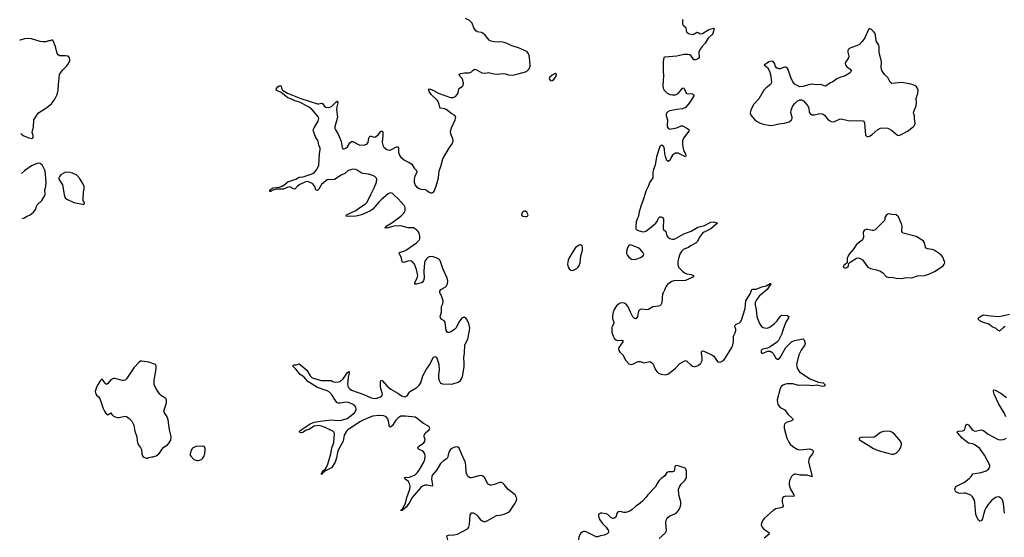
# Model space of a CAD drawing. Header units: inches. Extents: x 2143843 to 2212570, y 881249 to 1017455.
# Tile 2 of 54: x 2144923 to 2158837, y 892188 to 899507. Entities that reach past the tile are written whole.
import ezdxf

# ---------------------------------------------------------------- set-up
doc = ezdxf.new("R2010")
doc.units = ezdxf.units.IN
doc.header["$MEASUREMENT"] = 0
doc.layers.add('C1849', color=7, linetype='Continuous')
doc.layers.add('C1859', color=7, linetype='Continuous')

msp = doc.modelspace()

# ---------------------------------------------------------------- linework, layer by layer
at = {"layer": 'C1849', "color": 6}
for points, elevation in [([(2144941, 897900), (2144950, 897887), (2144970, 897871), (2145050, 897838), (2145095, 897825), (2145108, 897832), (2145115, 897845), (2145114, 897870), (2145101, 897910), (2145118, 897990), (2145123, 898090), (2145163, 898157), (2145189, 898190), (2145290, 898256), (2145370, 898318), (2145418, 898382), (2145451, 898449), (2145467, 898510), (2145470, 898590), (2145485, 898730), (2145528, 898792), (2145586, 898850), (2145610, 898880), (2145630, 898930), (2145631, 898951), (2145628, 898970), (2145610, 898991), (2145570, 898998), (2145490, 898997), (2145466, 899010), (2145451, 899031), (2145430, 899129), (2145390, 899218), (2145370, 899218), (2145351, 899209), (2145330, 899209), (2145290, 899195), (2145250, 899192), (2145210, 899198), (2145090, 899235), (2145050, 899241), (2144990, 899237), (2144930, 899217), (2144923, 899217)], 400), ([(2150000, 896927), (2149914, 896826), (2149870, 896798), (2149752, 896748), (2149680, 896730), (2149582, 896722), (2149537, 896730), (2149543, 896750), (2149672, 896808), (2149728, 896852), (2149810, 896903), (2149833, 896927), (2149883, 897037), (2149934, 897130), (2149964, 897210), (2149969, 897250), (2149962, 897270), (2149942, 897290), (2149897, 897310), (2149850, 897322), (2149770, 897333), (2149750, 897340), (2149690, 897381), (2149669, 897389), (2149630, 897392), (2149564, 897376), (2149518, 897330), (2149468, 897310), (2149370, 897249), (2149330, 897242), (2149290, 897246), (2149270, 897241), (2149250, 897229), (2149190, 897177), (2149150, 897111), (2149130, 897091), (2149110, 897100), (2149092, 897150), (2149065, 897185), (2149030, 897206), (2148990, 897217), (2148950, 897210), (2148883, 897177), (2148848, 897152), (2148810, 897111), (2148790, 897116), (2148750, 897140), (2148730, 897144), (2148710, 897140), (2148650, 897111), (2148550, 897109), (2148502, 897098), (2148470, 897079), (2148460, 897080), (2148458, 897090), (2148470, 897110), (2148506, 897130), (2148590, 897141), (2148630, 897152), (2148655, 897165), (2148710, 897216), (2148827, 897253), (2148870, 897279), (2148930, 897286), (2149030, 897316), (2149064, 897330), (2149090, 897350), (2149124, 897390), (2149152, 897450), (2149160, 897610), (2149169, 897670), (2149168, 897690), (2149152, 897732), (2149143, 897790), (2149101, 897850), (2149073, 897930), (2149072, 897950), (2149082, 897978), (2149142, 898070), (2149152, 898110), (2149147, 898130), (2149045, 898245), (2149011, 898271), (2148881, 898341), (2148810, 898360), (2148763, 898383), (2148710, 898401), (2148616, 898476), (2148549, 898509), (2148550, 898533), (2148570, 898558), (2148590, 898570), (2148615, 898575), (2148626, 898530), (2148639, 898510), (2148706, 898466), (2148894, 898394), (2149130, 898319), (2149150, 898316), (2149190, 898328), (2149204, 898324), (2149227, 898287), (2149251, 898270), (2149290, 898266), (2149330, 898278), (2149390, 898340), (2149410, 898355), (2149413, 898353), (2149417, 898330), (2149404, 898276), (2149402, 898238), (2149413, 898130), (2149378, 897990), (2149377, 897970), (2149384, 897950), (2149418, 897898), (2149437, 897857), (2149464, 897784), (2149478, 897698), (2149490, 897682), (2149510, 897679), (2149534, 897690), (2149553, 897710), (2149590, 897767), (2149610, 897783), (2149630, 897783), (2149690, 897750), (2149730, 897735), (2149802, 897738), (2149830, 897746), (2149849, 897771), (2149857, 897830), (2149870, 897860), (2149890, 897862), (2149930, 897847), (2149950, 897851), (2149990, 897881), (2150000, 897893)], 300), ([(2145190, 897479), (2145170, 897474), (2145090, 897440), (2144990, 897370), (2144948, 897330)], 400), ([(2144957, 896696), (2144990, 896706), (2145030, 896727), (2145073, 896750), (2145116, 896784), (2145150, 896830), (2145160, 896870), (2145171, 896889), (2145237, 896950), (2145280, 897020), (2145284, 897036), (2145279, 897101), (2145290, 897150), (2145295, 897210), (2145284, 897370), (2145244, 897444), (2145214, 897474), (2145190, 897479)], 400), ([(2150000, 893911), (2149910, 893899), (2149784, 893850), (2149730, 893823), (2149642, 893758), (2149560, 893710), (2149539, 893690), (2149509, 893631), (2149493, 893547), (2149422, 893418), (2149413, 893387), (2149401, 893310), (2149379, 893250), (2149328, 893170), (2149237, 893123), (2149210, 893098), (2149200, 893100), (2149190, 893076), (2149187, 893087), (2149190, 893097), (2149200, 893100), (2149198, 893110), (2149210, 893126), (2149243, 893157), (2149260, 893180), (2149278, 893222), (2149318, 893370), (2149333, 893450), (2149363, 893530), (2149370, 893650), (2149366, 893670), (2149348, 893688), (2149241, 893741), (2149190, 893761), (2149150, 893769), (2149082, 893758), (2149010, 893711), (2148960, 893700), (2148926, 893670), (2148910, 893663), (2148883, 893670), (2148875, 893690), (2148902, 893710), (2149026, 893794), (2149086, 893814), (2149170, 893831), (2149330, 893849), (2149410, 893841), (2149470, 893845), (2149550, 893870), (2149590, 893894), (2149654, 893950), (2149679, 893990), (2149680, 894010), (2149673, 894030), (2149655, 894050), (2149624, 894070), (2149570, 894094), (2149530, 894101), (2149450, 894086), (2149430, 894085), (2149410, 894091), (2149390, 894111), (2149340, 894200), (2149301, 894241), (2149270, 894258), (2149130, 894304), (2148997, 894390), (2148936, 894456), (2148888, 894490), (2148870, 894508), (2148826, 894566), (2148781, 894610), (2148790, 894626), (2148830, 894628), (2148870, 894640), (2148890, 894628), (2148982, 894550), (2149030, 894470), (2149050, 894450), (2149070, 894440), (2149190, 894407), (2149326, 894406), (2149350, 894389), (2149370, 894383), (2149430, 894385), (2149450, 894391), (2149493, 894430), (2149519, 894461), (2149550, 894514), (2149574, 894534), (2149579, 894530), (2149580, 894510), (2149566, 894454), (2149555, 894350), (2149567, 894310), (2149582, 894290), (2149610, 894267), (2149785, 894205), (2149890, 894159), (2149930, 894151), (2149970, 894154), (2150000, 894165)], 300)]:
    msp.add_lwpolyline(points, dxfattribs=dict(at, elevation=elevation))
at = {"layer": 'C1849', "color": 6, "elevation": 400}
for points in [[(2145570, 897353), (2145506, 897314), (2145485, 897290), (2145478, 897270), (2145478, 897250), (2145526, 897170), (2145539, 897119), (2145551, 897030), (2145567, 896990), (2145590, 896971), (2145690, 896923), (2145810, 896901), (2145830, 896901), (2145837, 896910), (2145833, 896930), (2145819, 896950), (2145818, 896970), (2145825, 897070), (2145835, 897110), (2145835, 897150), (2145816, 897190), (2145770, 897265), (2145730, 897307), (2145670, 897335), (2145630, 897346)], [(2146650, 894678), (2146630, 894677), (2146610, 894664), (2146534, 894586), (2146430, 894428), (2146411, 894409), (2146390, 894404), (2146370, 894405), (2146272, 894432), (2146248, 894432), (2146210, 894416), (2146170, 894364), (2146150, 894349), (2146130, 894369), (2146090, 894424), (2146080, 894420), (2146059, 894401), (2146030, 894355), (2146007, 894310), (2145991, 894250), (2145995, 894230), (2146010, 894198), (2146036, 894176), (2146053, 894153), (2146103, 894010), (2146123, 893970), (2146150, 893931), (2146170, 893921), (2146210, 893946), (2146224, 893924), (2146245, 893905), (2146270, 893890), (2146310, 893880), (2146330, 893880), (2146410, 893899), (2146430, 893894), (2146470, 893866), (2146506, 893830), (2146536, 893776), (2146551, 893690), (2146579, 893610), (2146581, 893550), (2146591, 893510), (2146605, 893485), (2146630, 893458), (2146643, 893430), (2146647, 893370), (2146659, 893339), (2146666, 893326), (2146679, 893319), (2146710, 893308), (2146730, 893308), (2146750, 893317), (2146790, 893327), (2146810, 893327), (2146850, 893341), (2146890, 893367), (2146909, 893390), (2146932, 893430), (2146959, 893461), (2147010, 893494), (2147037, 893523), (2147057, 893563), (2147063, 893610), (2147056, 893650), (2147039, 893710), (2147021, 893850), (2147005, 893890), (2146967, 893947), (2146962, 893970), (2146970, 894007), (2146999, 894090), (2146999, 894130), (2146988, 894150), (2146928, 894188), (2146904, 894210), (2146858, 894278), (2146824, 894350), (2146822, 894410), (2146852, 894572), (2146852, 894612), (2146841, 894630), (2146830, 894638), (2146750, 894664)], [(2147510, 893477), (2147410, 893471), (2147367, 893450), (2147344, 893416), (2147332, 893370), (2147334, 893350), (2147345, 893330), (2147384, 893290), (2147410, 893277), (2147430, 893272), (2147450, 893273), (2147490, 893289), (2147510, 893306), (2147526, 893330), (2147539, 893370), (2147546, 893430), (2147542, 893450), (2147530, 893470)]]:
    msp.add_lwpolyline(points, close=True, dxfattribs=at)
at = {"layer": 'C1859', "color": 6, "elevation": 300}
for points in [[(2150000, 897893), (2150030, 897929), (2150050, 897930), (2150056, 897910), (2150056, 897876), (2150044, 897770), (2150053, 897733), (2150070, 897705), (2150110, 897672), (2150150, 897663), (2150170, 897668), (2150250, 897709), (2150270, 897710), (2150274, 897694), (2150276, 897630), (2150290, 897591), (2150305, 897570), (2150360, 897520), (2150427, 897487), (2150463, 897463), (2150499, 897410), (2150536, 897370), (2150537, 897350), (2150508, 897292), (2150497, 897250), (2150496, 897210), (2150510, 897168), (2150530, 897145), (2150570, 897119), (2150590, 897111), (2150650, 897106), (2150670, 897096), (2150710, 897068), (2150730, 897060), (2150750, 897059), (2150770, 897069), (2150779, 897081), (2150810, 897151), (2150840, 897270), (2150852, 897370), (2150873, 897430), (2150902, 897538), (2150999, 897701), (2151036, 897750), (2151044, 897770), (2151047, 897790), (2151043, 897823), (2151015, 897895), (2151012, 897930), (2151024, 897976), (2151076, 898090), (2151084, 898130), (2151074, 898154), (2151030, 898177), (2150950, 898235), (2150930, 898246), (2150870, 898256), (2150860, 898270), (2150852, 898310), (2150836, 898350), (2150822, 898370), (2150737, 898450), (2150709, 898490), (2150702, 898518), (2150711, 898529), (2150750, 898514), (2150850, 898465), (2151010, 898408), (2151050, 898405), (2151080, 898420), (2151106, 898450), (2151117, 898470), (2151130, 898530), (2151139, 898541), (2151177, 898563), (2151190, 898576), (2151194, 898610), (2151186, 898650), (2151175, 898675), (2151141, 898710), (2151133, 898730), (2151150, 898746), (2151210, 898758), (2151270, 898757), (2151290, 898761), (2151308, 898770), (2151330, 898793), (2151350, 898806), (2151370, 898804), (2151390, 898795), (2151454, 898754), (2151510, 898750), (2151550, 898760), (2151630, 898740), (2151670, 898739), (2151750, 898746), (2151790, 898742), (2151830, 898728), (2151890, 898725), (2151950, 898737), (2152069, 898770), (2152090, 898780), (2152123, 898810), (2152135, 898850), (2152132, 898928), (2152121, 899001), (2152110, 899036), (2152090, 899057), (2151974, 899110), (2151879, 899139), (2151810, 899171), (2151770, 899183), (2151730, 899192), (2151690, 899190), (2151630, 899196), (2151584, 899204), (2151556, 899216), (2151503, 899290), (2151470, 899319), (2151450, 899327), (2151390, 899336), (2151368, 899348), (2151342, 899390), (2151317, 899457), (2151278, 899498), (2151223, 899523)], [(2154291, 899510), (2154289, 899449), (2154298, 899430), (2154327, 899407), (2154335, 899395), (2154341, 899350), (2154350, 899330), (2154374, 899314), (2154410, 899302), (2154430, 899299), (2154450, 899304), (2154490, 899329), (2154510, 899328), (2154530, 899313), (2154550, 899306), (2154570, 899311), (2154662, 899370), (2154729, 899389), (2154737, 899377), (2154716, 899310), (2154706, 899294), (2154653, 899247), (2154610, 899176), (2154566, 899130), (2154538, 899090), (2154522, 899050), (2154526, 898970), (2154501, 898950), (2154470, 898939), (2154450, 898938), (2154410, 898998), (2154391, 899011), (2154370, 899016), (2154310, 899015), (2154210, 898992), (2154041, 898979), (2154027, 898973), (2154016, 898910), (2154014, 898790), (2154023, 898710), (2154015, 898650), (2154012, 898572), (2154018, 898538), (2154030, 898513), (2154074, 898470), (2154110, 898450), (2154150, 898443), (2154190, 898446), (2154210, 898452), (2154230, 898465), (2154290, 898538), (2154310, 898545), (2154330, 898486), (2154345, 898465), (2154430, 898457), (2154446, 898450), (2154450, 898437), (2154451, 898430), (2154389, 898330), (2154330, 898267), (2154290, 898248), (2154210, 898239), (2154110, 898220), (2154089, 898210), (2154070, 898192), (2154059, 898170), (2154057, 898150), (2154076, 898090), (2154071, 898010), (2154075, 897990), (2154090, 897967), (2154110, 897961), (2154130, 897963), (2154210, 897980), (2154270, 898006), (2154290, 898006), (2154358, 897970), (2154382, 897950), (2154380, 897930), (2154306, 897830), (2154290, 897790), (2154288, 897750), (2154292, 897710), (2154310, 897650), (2154333, 897610), (2154337, 897583), (2154330, 897569), (2154230, 897620), (2154190, 897618), (2154150, 897592), (2154133, 897567), (2154110, 897518), (2154090, 897501), (2154070, 897516), (2154050, 897571), (2154041, 897610), (2154036, 897676), (2154025, 897710), (2154010, 897728), (2153990, 897732), (2153970, 897716), (2153923, 897570), (2153903, 897450), (2153879, 897390), (2153872, 897350), (2153872, 897290), (2153868, 897272), (2153826, 897210), (2153805, 897150), (2153775, 897090), (2153726, 896930), (2153699, 896870), (2153673, 896773), (2153669, 896730), (2153647, 896690), (2153635, 896650), (2153628, 896588), (2153630, 896552), (2153651, 896531), (2153710, 896512), (2153750, 896509), (2153770, 896515), (2153830, 896557), (2153911, 896629), (2153936, 896664), (2153950, 896700), (2153958, 896710), (2153970, 896719), (2153990, 896720), (2154009, 896709), (2154021, 896690), (2154014, 896550), (2154019, 896539), (2154054, 896510), (2154069, 896450), (2154083, 896430), (2154110, 896415), (2154150, 896406), (2154170, 896406), (2154210, 896421), (2154310, 896477), (2154410, 896517), (2154505, 896575), (2154601, 896599), (2154690, 896645), (2154730, 896647), (2154782, 896630), (2154690, 896550), (2154596, 896504), (2154573, 896487), (2154529, 896430), (2154500, 896370), (2154485, 896350), (2154410, 896314), (2154375, 896285), (2154310, 896262), (2154276, 896230), (2154253, 896190), (2154232, 896130), (2154224, 896084), (2154222, 896050), (2154235, 896010), (2154289, 895950), (2154316, 895930), (2154350, 895915), (2154410, 895902), (2154443, 895890), (2154443, 895870), (2154330, 895819), (2154290, 895814), (2154230, 895818), (2154166, 895814), (2154137, 895803), (2154100, 895780), (2154078, 895762), (2154054, 895730), (2154036, 895684), (2154015, 895645), (2154009, 895630), (2153996, 895504), (2153985, 895475), (2153970, 895463), (2153950, 895458), (2153870, 895449), (2153810, 895410), (2153790, 895404), (2153710, 895415), (2153690, 895407), (2153670, 895385), (2153652, 895310), (2153630, 895279), (2153610, 895282), (2153590, 895306), (2153553, 895370), (2153517, 895457), (2153490, 895490), (2153470, 895501), (2153445, 895505), (2153410, 895497), (2153379, 895481), (2153359, 895461), (2153326, 895410), (2153309, 895371), (2153300, 895330), (2153300, 895280), (2153320, 895230), (2153320, 895210), (2153295, 895170), (2153290, 895150), (2153293, 895087), (2153308, 895030), (2153330, 894994), (2153350, 894980), (2153370, 894973), (2153430, 894975), (2153448, 894970), (2153446, 894950), (2153388, 894870), (2153384, 894850), (2153388, 894830), (2153404, 894804), (2153446, 894766), (2153490, 894686), (2153530, 894641), (2153550, 894634), (2153570, 894633), (2153598, 894642), (2153650, 894670), (2153670, 894675), (2153690, 894673), (2153750, 894656), (2153830, 894673), (2153850, 894662), (2153874, 894634), (2153910, 894558), (2153930, 894529), (2153950, 894510), (2153990, 894493), (2154050, 894487), (2154090, 894501), (2154190, 894580), (2154250, 894648), (2154330, 894686), (2154350, 894679), (2154410, 894623), (2154430, 894610), (2154450, 894602), (2154470, 894602), (2154510, 894616), (2154550, 894650), (2154568, 894690), (2154567, 894730), (2154557, 894790), (2154559, 894810), (2154570, 894824), (2154590, 894820), (2154703, 894770), (2154730, 894750), (2154770, 894692), (2154790, 894671), (2154810, 894665), (2154830, 894667), (2154870, 894690), (2154888, 894710), (2154989, 894871), (2155003, 894910), (2155010, 894950), (2155011, 895030), (2155038, 895090), (2155043, 895110), (2155042, 895130), (2155030, 895170), (2155033, 895187), (2155050, 895201), (2155097, 895223), (2155110, 895236), (2155122, 895258), (2155175, 895425), (2155186, 895530), (2155245, 895630), (2155269, 895691), (2155284, 895696), (2155330, 895698), (2155410, 895730), (2155474, 895746), (2155530, 895779), (2155535, 895775), (2155539, 895770), (2155529, 895750), (2155517, 895743), (2155488, 895690), (2155378, 895602), (2155335, 895545), (2155318, 895510), (2155317, 895470), (2155331, 895411), (2155342, 895310), (2155357, 895257), (2155377, 895210), (2155407, 895170), (2155430, 895155), (2155450, 895148), (2155490, 895147), (2155530, 895164), (2155590, 895210), (2155629, 895251), (2155670, 895312), (2155690, 895328), (2155770, 895323), (2155791, 895310), (2155787, 895290), (2155749, 895231), (2155710, 895132), (2155695, 895065), (2155648, 894972), (2155618, 894942), (2155530, 894879), (2155490, 894862), (2155420, 894850), (2155402, 894830), (2155403, 894803), (2155410, 894794), (2155430, 894794), (2155490, 894821), (2155530, 894819), (2155550, 894808), (2155570, 894788), (2155610, 894723), (2155630, 894707), (2155650, 894709), (2155671, 894730), (2155749, 894871), (2155830, 894950), (2155870, 894972), (2155994, 894994), (2156010, 894979), (2156022, 894930), (2156017, 894910), (2155965, 894835), (2155932, 894768), (2155900, 894630), (2155903, 894603), (2155915, 894570), (2155945, 894530), (2156090, 894429), (2156210, 894381), (2156278, 894370), (2156299, 894350), (2156303, 894330), (2156290, 894323), (2156270, 894319), (2156190, 894339), (2156128, 894332), (2156050, 894339), (2155934, 894334), (2155850, 894356), (2155770, 894357), (2155730, 894351), (2155710, 894341), (2155690, 894325), (2155668, 894290), (2155627, 894133), (2155630, 894090), (2155637, 894070), (2155650, 894045), (2155670, 894024), (2155736, 893990), (2155779, 893930), (2155844, 893870), (2155853, 893850), (2155821, 893830), (2155754, 893810), (2155732, 893788), (2155727, 893770), (2155728, 893730), (2155763, 893590), (2155790, 893532), (2155810, 893506), (2155850, 893472), (2155910, 893433), (2155950, 893425), (2156090, 893441), (2156117, 893430), (2156136, 893410), (2156138, 893390), (2156128, 893370), (2156090, 893321), (2156074, 893290), (2156068, 893250), (2156123, 893050), (2156110, 893046), (2156049, 893069), (2155950, 893068), (2155890, 893081), (2155870, 893079), (2155852, 893070), (2155830, 893047), (2155804, 892990), (2155795, 892950), (2155795, 892930), (2155814, 892870), (2155864, 892790), (2155869, 892770), (2155850, 892765), (2155750, 892772), (2155720, 892760), (2155708, 892750), (2155699, 892721), (2155700, 892690), (2155713, 892630), (2155704, 892616), (2155677, 892603), (2155610, 892590), (2155570, 892568), (2155450, 892461), (2155426, 892430), (2155408, 892390), (2155403, 892363), (2155416, 892330), (2155435, 892310), (2155492, 892270), (2155512, 892250), (2155511, 892230), (2155445, 892175)], [(2150000, 894165), (2150013, 894170), (2150042, 894190), (2150048, 894210), (2150046, 894230), (2150026, 894286), (2150020, 894330), (2150023, 894390), (2150030, 894410), (2150050, 894401), (2150110, 894331), (2150170, 894281), (2150268, 894228), (2150320, 894190), (2150350, 894177), (2150370, 894176), (2150399, 894190), (2150430, 894241), (2150444, 894256), (2150535, 894305), (2150570, 894337), (2150590, 894370), (2150618, 894470), (2150673, 894567), (2150721, 894630), (2150750, 894700), (2150770, 894735), (2150790, 894746), (2150810, 894734), (2150824, 894710), (2150848, 894630), (2150853, 894550), (2150843, 894490), (2150842, 894438), (2150850, 894403), (2150870, 894367), (2150897, 894357), (2151030, 894355), (2151118, 894382), (2151150, 894404), (2151168, 894430), (2151179, 894461), (2151203, 894597), (2151205, 894650), (2151198, 894730), (2151210, 894790), (2151212, 894908), (2151257, 894990), (2151280, 895110), (2151282, 895150), (2151270, 895210), (2151250, 895252), (2151230, 895281), (2151210, 895296), (2151190, 895296), (2151170, 895285), (2151150, 895263), (2151129, 895231), (2151091, 895150), (2151073, 895130), (2151010, 895091), (2150990, 895085), (2150970, 895086), (2150951, 895111), (2150936, 895230), (2150921, 895250), (2150889, 895269), (2150869, 895290), (2150866, 895310), (2150886, 895370), (2150886, 895450), (2150901, 895490), (2150906, 895530), (2150889, 895590), (2150862, 895650), (2150862, 895670), (2150876, 895690), (2150934, 895726), (2150954, 895746), (2150967, 895773), (2150973, 895810), (2150964, 895850), (2150902, 895990), (2150871, 896090), (2150854, 896114), (2150810, 896142), (2150750, 896157), (2150710, 896152), (2150690, 896143), (2150675, 896130), (2150650, 896091), (2150645, 896070), (2150633, 895950), (2150637, 895850), (2150630, 895817), (2150610, 895791), (2150596, 895784), (2150526, 895766), (2150509, 895769), (2150508, 895790), (2150535, 895845), (2150547, 895890), (2150530, 895977), (2150504, 896050), (2150471, 896090), (2150450, 896099), (2150410, 896095), (2150350, 896072), (2150330, 896079), (2150318, 896138), (2150290, 896190), (2150285, 896210), (2150300, 896220), (2150350, 896234), (2150390, 896251), (2150532, 896350), (2150569, 896390), (2150577, 896410), (2150579, 896450), (2150568, 896488), (2150553, 896513), (2150530, 896538), (2150490, 896563), (2150410, 896564), (2150330, 896586), (2150291, 896591), (2150210, 896587), (2150130, 896562), (2150101, 896561), (2150086, 896566), (2150084, 896570), (2150101, 896579), (2150110, 896590), (2150183, 896637), (2150310, 896728), (2150351, 896770), (2150372, 896810), (2150372, 896850), (2150358, 896878), (2150276, 896970), (2150210, 897031), (2150190, 897049), (2150170, 897057), (2150150, 897055), (2150130, 897045), (2150030, 896962), (2150000, 896927)], [(2158850, 895170), (2158824, 895156), (2158770, 895105), (2158766, 895106), (2158750, 895110), (2158721, 895141), (2158665, 895165), (2158620, 895200), (2158530, 895230), (2158490, 895250), (2158469, 895271), (2158474, 895290), (2158530, 895331), (2158550, 895335), (2158603, 895323), (2158750, 895310), (2158810, 895319), (2158910, 895345)], [(2158861, 893890), (2158834, 893950), (2158760, 894070), (2158695, 894210), (2158683, 894250), (2158688, 894272), (2158710, 894268), (2158790, 894228), (2158870, 894163)], [(2150975, 892150), (2150958, 892210), (2150981, 892219), (2151059, 892221), (2151110, 892232), (2151250, 892309), (2151261, 892319), (2151270, 892330), (2151281, 892370), (2151290, 892506), (2151308, 892532), (2151330, 892534), (2151370, 892514), (2151392, 892492), (2151430, 892441), (2151470, 892415), (2151491, 892409), (2151530, 892420), (2151663, 892497), (2151730, 892505), (2151770, 892516), (2151830, 892542), (2151850, 892556), (2151925, 892670), (2151942, 892710), (2151947, 892730), (2151945, 892750), (2151925, 892790), (2151824, 892864), (2151770, 892933), (2151750, 892952), (2151730, 892962), (2151710, 892963), (2151627, 892933), (2151590, 892925), (2151570, 892927), (2151550, 892934), (2151532, 892952), (2151490, 893035), (2151470, 893054), (2151450, 893061), (2151410, 893059), (2151310, 893030), (2151290, 893031), (2151263, 893043), (2151250, 893057), (2151234, 893110), (2151227, 893210), (2151217, 893257), (2151166, 893366), (2151132, 893450), (2151110, 893466), (2151070, 893464), (2151030, 893446), (2151010, 893428), (2150988, 893390), (2150967, 893310), (2150949, 893291), (2150910, 893269), (2150870, 893231), (2150820, 893140), (2150758, 893070), (2150749, 893050), (2150742, 893010), (2150758, 892930), (2150753, 892910), (2150677, 892923), (2150650, 892923), (2150614, 892910), (2150590, 892893), (2150469, 892751), (2150430, 892678), (2150390, 892618), (2150350, 892585), (2150337, 892583), (2150330, 892567), (2150310, 892566), (2150310, 892570), (2150324, 892576), (2150327, 892590), (2150339, 892601), (2150374, 892666), (2150393, 892750), (2150434, 892870), (2150443, 892910), (2150433, 892950), (2150415, 892975), (2150372, 893010), (2150360, 893030), (2150370, 893035), (2150430, 893038), (2150512, 893070), (2150542, 893098), (2150570, 893137), (2150634, 893250), (2150646, 893290), (2150652, 893330), (2150647, 893370), (2150630, 893395), (2150610, 893410), (2150569, 893430), (2150550, 893450), (2150557, 893470), (2150635, 893525), (2150650, 893546), (2150651, 893570), (2150637, 893610), (2150637, 893630), (2150656, 893664), (2150711, 893710), (2150719, 893730), (2150711, 893750), (2150699, 893759), (2150630, 893797), (2150540, 893870), (2150510, 893885), (2150370, 893903), (2150310, 893901), (2150270, 893879), (2150237, 893843), (2150190, 893767), (2150165, 893745), (2150149, 893749), (2150137, 893830), (2150124, 893864), (2150103, 893890), (2150070, 893907), (2150010, 893912), (2150000, 893911)], [(2158840, 892530), (2158825, 892665), (2158810, 892716), (2158790, 892742), (2158770, 892754), (2158750, 892758), (2158713, 892750), (2158656, 892710), (2158610, 892652), (2158583, 892610), (2158564, 892570), (2158544, 892510), (2158530, 892450), (2158510, 892420), (2158490, 892414), (2158470, 892434), (2158434, 892510), (2158422, 892682), (2158414, 892714), (2158390, 892762), (2158364, 892784), (2158291, 892811), (2158270, 892813), (2158210, 892807), (2158190, 892810), (2158154, 892830), (2158142, 892850), (2158139, 892870), (2158146, 892890), (2158164, 892910), (2158276, 892970), (2158341, 893019), (2158371, 893049), (2158394, 893086), (2158510, 893104), (2158581, 893130), (2158610, 893147), (2158630, 893170), (2158634, 893190), (2158631, 893210), (2158559, 893350), (2158485, 893450), (2158410, 893498), (2158390, 893508), (2158330, 893520), (2158311, 893531), (2158240, 893590), (2158182, 893662), (2158170, 893670), (2158176, 893684), (2158191, 893689), (2158250, 893694), (2158270, 893703), (2158285, 893730), (2158292, 893768), (2158310, 893790), (2158330, 893779), (2158384, 893710), (2158410, 893692), (2158430, 893689), (2158510, 893707), (2158530, 893704), (2158550, 893695), (2158607, 893647), (2158750, 893573), (2158790, 893566), (2158828, 893572), (2158870, 893590)], [(2153962, 892170), (2154050, 892250), (2154060, 892270), (2154062, 892290), (2154056, 892390), (2154061, 892430), (2154070, 892450), (2154083, 892470), (2154110, 892494), (2154170, 892513), (2154202, 892530), (2154233, 892567), (2154258, 892610), (2154268, 892650), (2154267, 892690), (2154238, 892790), (2154234, 892870), (2154250, 892912), (2154270, 892938), (2154323, 892990), (2154344, 893030), (2154348, 893070), (2154344, 893124), (2154337, 893150), (2154330, 893159), (2154311, 893171), (2154230, 893201), (2154210, 893203), (2154190, 893198), (2154183, 893190), (2154178, 893150), (2154170, 893125), (2154150, 893112), (2154090, 893115), (2154070, 893104), (2154041, 893059), (2153990, 893021), (2153960, 892990), (2153931, 892950), (2153902, 892898), (2153799, 892790), (2153770, 892750), (2153722, 892698), (2153668, 892652), (2153630, 892628), (2153580, 892580), (2153544, 892556), (2153490, 892538), (2153460, 892540), (2153410, 892552), (2153386, 892550), (2153367, 892533), (2153347, 892473), (2153330, 892458), (2153310, 892455), (2153283, 892463), (2153233, 892510), (2153210, 892521), (2153149, 892531), (2153130, 892530), (2153110, 892518), (2153104, 892510), (2153101, 892490), (2153110, 892450), (2153153, 892390), (2153212, 892332), (2153240, 892290), (2153246, 892270), (2153243, 892257), (2153224, 892236), (2153183, 892217), (2153130, 892209), (2153090, 892197), (2153070, 892197), (2152930, 892265), (2152910, 892270), (2152890, 892269), (2152870, 892262), (2152852, 892248), (2152841, 892230), (2152825, 892190), (2152819, 892150)]]:
    msp.add_lwpolyline(points, dxfattribs=at)
at = {"layer": 'C1859', "color": 6}
for points, elevation in [([(2156930, 899381), (2156919, 899370), (2156867, 899250), (2156830, 899198), (2156790, 899156), (2156750, 899136), (2156668, 899110), (2156637, 899090), (2156627, 899073), (2156627, 899050), (2156641, 898990), (2156635, 898970), (2156596, 898910), (2156590, 898890), (2156593, 898870), (2156610, 898842), (2156653, 898810), (2156671, 898791), (2156669, 898770), (2156649, 898750), (2156590, 898714), (2156513, 898690), (2156470, 898670), (2156414, 898630), (2156371, 898609), (2156322, 898570), (2156310, 898566), (2156290, 898572), (2156250, 898591), (2156185, 898585), (2156110, 898596), (2155990, 898562), (2155950, 898560), (2155930, 898565), (2155876, 898596), (2155849, 898629), (2155820, 898690), (2155785, 898805), (2155768, 898828), (2155750, 898836), (2155730, 898836), (2155670, 898812), (2155650, 898811), (2155630, 898817), (2155612, 898832), (2155604, 898844), (2155590, 898894), (2155570, 898917), (2155550, 898921), (2155511, 898910), (2155470, 898882), (2155442, 898870), (2155489, 898829), (2155518, 898778), (2155533, 898733), (2155549, 898630), (2155544, 898610), (2155532, 898590), (2155470, 898542), (2155438, 898510), (2155367, 898390), (2155294, 898306), (2155257, 898230), (2155245, 898190), (2155255, 898155), (2155311, 898091), (2155333, 898073), (2155377, 898050), (2155430, 898030), (2155530, 898012), (2155570, 898015), (2155650, 898034), (2155730, 898042), (2155796, 898064), (2155830, 898089), (2155840, 898110), (2155839, 898130), (2155820, 898190), (2155827, 898230), (2155851, 898289), (2155876, 898324), (2155910, 898353), (2155950, 898375), (2155970, 898375), (2156000, 898360), (2156063, 898290), (2156076, 898256), (2156081, 898201), (2156087, 898187), (2156097, 898177), (2156124, 898164), (2156150, 898162), (2156230, 898180), (2156270, 898176), (2156296, 898156), (2156350, 898091), (2156390, 898068), (2156430, 898065), (2156510, 898101), (2156530, 898103), (2156630, 898081), (2156750, 898075), (2156810, 898081), (2156838, 898078), (2156851, 898071), (2156862, 898050), (2156875, 897875), (2156896, 897856), (2156910, 897855), (2156930, 897861), (2156970, 897882), (2157050, 897953), (2157090, 897974), (2157150, 897980), (2157190, 897972), (2157243, 897943), (2157330, 897873), (2157350, 897871), (2157410, 897896), (2157468, 897932), (2157549, 897990), (2157570, 898010), (2157576, 898044), (2157567, 898110), (2157570, 898150), (2157556, 898190), (2157557, 898210), (2157592, 898290), (2157597, 898330), (2157594, 898394), (2157614, 898470), (2157618, 898510), (2157606, 898546), (2157590, 898565), (2157550, 898586), (2157517, 898597), (2157390, 898617), (2157250, 898606), (2157224, 898624), (2157190, 898690), (2157146, 898730), (2157106, 898790), (2157096, 898830), (2157102, 898910), (2157068, 899050), (2157068, 899128), (2157065, 899145), (2157028, 899210), (2157018, 899290), (2157010, 899310), (2156990, 899339), (2156960, 899370)], 400), ([(2152490, 898744), (2152450, 898725), (2152411, 898690), (2152407, 898670), (2152421, 898650), (2152430, 898644), (2152450, 898647), (2152470, 898663), (2152505, 898710), (2152509, 898730)], 300), ([(2152050, 896798), (2152031, 896790), (2152018, 896770), (2152016, 896750), (2152030, 896731), (2152070, 896722), (2152090, 896725), (2152098, 896730), (2152108, 896750), (2152090, 896786), (2152070, 896798)], 300), ([(2157210, 896763), (2157190, 896756), (2157170, 896737), (2157151, 896710), (2157151, 896690), (2157144, 896670), (2157070, 896590), (2157010, 896538), (2156990, 896528), (2156970, 896527), (2156890, 896543), (2156870, 896538), (2156856, 896524), (2156846, 896510), (2156844, 896496), (2156847, 896430), (2156839, 896401), (2156830, 896390), (2156748, 896330), (2156701, 896259), (2156644, 896190), (2156630, 896167), (2156618, 896130), (2156616, 896070), (2156570, 896031), (2156560, 896010), (2156577, 895997), (2156590, 895995), (2156610, 896002), (2156630, 896017), (2156636, 896030), (2156640, 896060), (2156661, 896079), (2156747, 896133), (2156770, 896138), (2156790, 896135), (2156831, 896111), (2156910, 896008), (2156946, 895990), (2157030, 895971), (2157090, 895949), (2157120, 895930), (2157162, 895882), (2157178, 895870), (2157210, 895863), (2157250, 895866), (2157310, 895854), (2157390, 895847), (2157450, 895861), (2157530, 895859), (2157610, 895883), (2157710, 895889), (2157770, 895908), (2157852, 895948), (2157971, 896029), (2157989, 896051), (2157995, 896070), (2157994, 896090), (2157968, 896150), (2157950, 896173), (2157919, 896199), (2157847, 896247), (2157817, 896257), (2157750, 896265), (2157735, 896275), (2157725, 896290), (2157709, 896350), (2157694, 896374), (2157676, 896390), (2157590, 896441), (2157410, 896489), (2157398, 896498), (2157390, 896510), (2157388, 896530), (2157392, 896572), (2157388, 896608), (2157341, 896721), (2157309, 896749), (2157250, 896753)], 400), ([(2152850, 896325), (2152830, 896321), (2152776, 896284), (2152693, 896150), (2152674, 896106), (2152665, 896050), (2152672, 896010), (2152690, 895983), (2152710, 895966), (2152730, 895962), (2152750, 895966), (2152794, 895990), (2152817, 896010), (2152830, 896030), (2152842, 896070), (2152854, 896166), (2152877, 896250), (2152877, 896290), (2152872, 896310)], 300), ([(2153550, 896324), (2153530, 896316), (2153510, 896282), (2153497, 896230), (2153500, 896200), (2153512, 896172), (2153530, 896148), (2153570, 896123), (2153610, 896118), (2153650, 896126), (2153696, 896144), (2153733, 896170), (2153743, 896190), (2153736, 896210), (2153690, 896264), (2153662, 896282), (2153570, 896321)], 300), ([(2157191, 893691), (2157130, 893685), (2157090, 893669), (2157024, 893616), (2156997, 893603), (2156970, 893600), (2156857, 893603), (2156810, 893598), (2156785, 893590), (2156788, 893570), (2156813, 893550), (2156990, 893443), (2157057, 893417), (2157190, 893379), (2157250, 893364), (2157270, 893364), (2157310, 893380), (2157350, 893420), (2157381, 893470), (2157384, 893510), (2157376, 893536), (2157351, 893571), (2157286, 893646), (2157250, 893675), (2157230, 893684)], 400)]:
    msp.add_lwpolyline(points, close=True, dxfattribs=dict(at, elevation=elevation))

doc.saveas('drawing.dxf')
